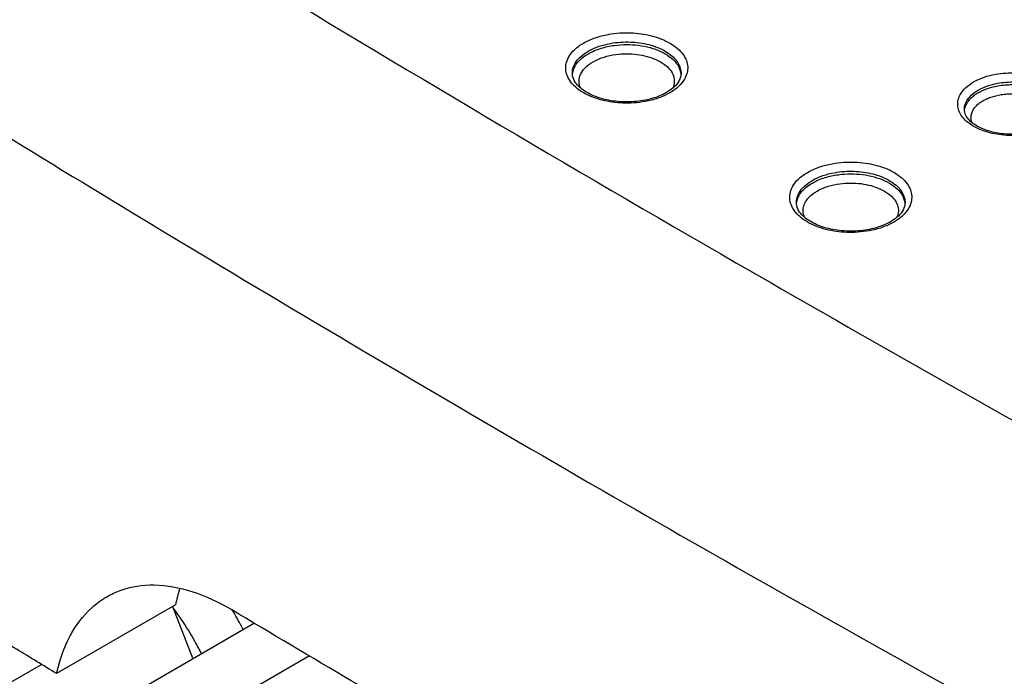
# Model space of a CAD drawing. Header units: inches. Extents: x 0 to 34, y 0 to 22.
# Tile 6 of 60: x 5.897 to 6.415, y 13.598 to 13.944. Entities that reach past the tile are written whole.
import ezdxf

# ---------------------------------------------------------------- set-up
doc = ezdxf.new("R2010")
doc.units = ezdxf.units.IN
doc.header["$LTSCALE"] = 1.87
doc.header["$MEASUREMENT"] = 0
doc.layers.get('0').update_dxf_attribs({"linetype": 'CONTINUOUS'})

msp = doc.modelspace()

# ---------------------------------------------------------------- linework, layer by layer
at = {"color": 7, "linetype": 'CONTINUOUS'}
for p, q in [((6.24451, 13.9157), (6.24451, 13.9157)), ((6.36236, 13.84766), (6.36236, 13.84765)), ((5.97856, 13.63606), (5.916, 13.59994)), ((5.97703, 13.63518), (5.98771, 13.60764)), ((6.02019, 13.62639), (5.90759, 13.56138)), ((6.04913, 13.60928), (5.95759, 13.55642)), ((5.84111, 13.56612), (5.90807, 13.60478))]:
    msp.add_line(p, q, dxfattribs=at)
for points, knots in [([(5.99881, 14.47887), (6.10435, 14.43215), (6.31112, 14.33565), (6.61117, 14.17991), (6.89671, 14.01527), (7.16689, 13.84221), (7.33874, 13.7198), (7.42178, 13.65726)], [0, 0, 0, 0, 0.210285, 0.415611, 0.615769, 0.810602, 1, 1, 1, 1]), ([(5.48349, 14.14224), (5.59991, 14.06481), (5.77211, 13.95435), (5.94678, 13.84788), (6.00228, 13.81458)], [0, 0, 0, 0, 0.683559, 1, 1, 1, 1]), ([(6.01057, 13.97186), (6.09771, 13.91893), (6.30956, 13.79351), (6.65279, 13.60233), (6.91102, 13.46831), (7.04214, 13.4026)], [0, 0, 0, 0, 0.259527, 0.626647, 1, 1, 1, 1]), ([(6.19323, 13.93181), (6.19522, 13.93296), (6.19944, 13.93481), (6.2059, 13.93645), (6.2121, 13.93721), (6.21792, 13.9373), (6.22352, 13.93681), (6.22897, 13.93575), (6.23416, 13.93409), (6.23881, 13.93185), (6.24268, 13.92913), (6.24559, 13.92605), (6.24742, 13.92275), (6.24816, 13.91937), (6.24783, 13.91593), (6.24691, 13.91378), (6.24629, 13.91273)], [0, 0, 0, 0, 0.098258, 0.195379, 0.283559, 0.364638, 0.443463, 0.523075, 0.6014, 0.675339, 0.742642, 0.802314, 0.854714, 0.901647, 0.947887, 1, 1, 1, 1]), ([(6.18912, 13.90852), (6.18806, 13.90945), (6.18625, 13.91137), (6.18442, 13.91467), (6.18368, 13.91805), (6.18401, 13.92149), (6.18554, 13.92508), (6.18862, 13.92876), (6.19152, 13.93082), (6.19323, 13.93181)], [0, 0, 0, 0, 0.146378, 0.274921, 0.390051, 0.503479, 0.631317, 0.792968, 1, 1, 1, 1]), ([(6.18733, 13.9157), (6.18731, 13.91655), (6.18753, 13.91849), (6.18886, 13.92158), (6.1916, 13.92486), (6.19418, 13.9267), (6.1957, 13.92758)], [0, 0, 0, 0, 0.166684, 0.381215, 0.652485, 1, 1, 1, 1]), ([(6.1957, 13.92758), (6.19748, 13.9286), (6.20125, 13.93025), (6.207, 13.93171), (6.21253, 13.93239), (6.21771, 13.93246), (6.2227, 13.93203), (6.22755, 13.93108), (6.23217, 13.9296), (6.23632, 13.92761), (6.23977, 13.92519), (6.24235, 13.92244), (6.24398, 13.9195), (6.24449, 13.9172), (6.24451, 13.91596), (6.2445, 13.9157)], [0, 0, 0, 0, 0.107615, 0.213912, 0.310399, 0.399108, 0.485352, 0.572462, 0.658165, 0.739069, 0.812711, 0.878003, 0.93534, 0.986692, 1, 1, 1, 1]), ([(6.19572, 13.9262), (6.19783, 13.92741), (6.20231, 13.92927), (6.20916, 13.93073), (6.21579, 13.93116), (6.22211, 13.93077), (6.22815, 13.92959), (6.23372, 13.92762), (6.23844, 13.92492), (6.24199, 13.92163), (6.24385, 13.91841), (6.24432, 13.91638), (6.24441, 13.91568)], [0, 0, 0, 0, 0.130769, 0.258268, 0.375358, 0.487161, 0.598094, 0.705445, 0.803462, 0.889033, 0.962375, 1, 1, 1, 1]), ([(6.18824, 13.91861), (6.18887, 13.92003), (6.191, 13.92301), (6.19394, 13.92517), (6.19572, 13.9262)], [0, 0, 0, 0, 0.428118, 1, 1, 1, 1]), ([(6.1982, 13.92196), (6.20004, 13.92302), (6.20396, 13.92465), (6.20996, 13.92593), (6.21578, 13.92632), (6.22133, 13.92598), (6.22664, 13.92495), (6.23153, 13.92322), (6.23568, 13.92085), (6.23879, 13.91796), (6.24011, 13.91568), (6.2405, 13.91454)], [0, 0, 0, 0, 0.135245, 0.267804, 0.389642, 0.505931, 0.62125, 0.732836, 0.834739, 0.923719, 1, 1, 1, 1]), ([(6.19133, 13.90892), (6.19099, 13.90994), (6.19065, 13.91214), (6.19153, 13.91563), (6.19298, 13.91767), (6.19391, 13.91865)], [0, 0, 0, 0, 0.303833, 0.616336, 1, 1, 1, 1]), ([(6.22919, 13.90261), (6.22614, 13.90174), (6.21976, 13.90067), (6.21016, 13.90085), (6.20123, 13.90271), (6.19397, 13.906), (6.18927, 13.90997), (6.18774, 13.91318), (6.18748, 13.91442)], [0, 0, 0, 0, 0.202486, 0.412995, 0.612216, 0.783541, 0.919168, 1, 1, 1, 1]), ([(6.24355, 13.91214), (6.2429, 13.91088), (6.24117, 13.90879), (6.23903, 13.90715), (6.23797, 13.90646)], [0, 0, 0, 0, 0.527489, 1, 1, 1, 1]), ([(6.2405, 13.91454), (6.24085, 13.91352), (6.24119, 13.91132), (6.24065, 13.90917), (6.2402, 13.90816)], [0, 0, 0, 0, 0.492966, 1, 1, 1, 1]), ([(6.39841, 13.91133), (6.40018, 13.91235), (6.40392, 13.91399), (6.40964, 13.91545), (6.41514, 13.91614), (6.42034, 13.91622), (6.42535, 13.91579), (6.43024, 13.91484), (6.43488, 13.91335), (6.43904, 13.91135), (6.4425, 13.90892), (6.44509, 13.90615), (6.44672, 13.90319), (6.44735, 13.90015), (6.44703, 13.89708), (6.44619, 13.89517), (6.44563, 13.89424)], [0, 0, 0, 0, 0.097827, 0.193956, 0.281583, 0.362769, 0.441996, 0.52199, 0.600568, 0.674679, 0.742115, 0.801926, 0.854521, 0.901726, 0.948108, 1, 1, 1, 1]), ([(6.23231, 13.90278), (6.23016, 13.90204), (6.22594, 13.90097), (6.21973, 13.90021), (6.21391, 13.90012), (6.20832, 13.90061), (6.20286, 13.90167), (6.19768, 13.90334), (6.19303, 13.90557), (6.1903, 13.90748), (6.18912, 13.90852)], [0, 0, 0, 0, 0.15072, 0.287562, 0.413387, 0.535714, 0.659261, 0.78081, 0.895555, 1, 1, 1, 1]), ([(6.39814, 13.88814), (6.39693, 13.88886), (6.39474, 13.8904), (6.39215, 13.89317), (6.39053, 13.89613), (6.38989, 13.89917), (6.39022, 13.90224), (6.39161, 13.90541), (6.39434, 13.90864), (6.3969, 13.91046), (6.39841, 13.91133)], [0, 0, 0, 0, 0.142364, 0.268631, 0.379664, 0.479317, 0.577234, 0.686783, 0.824092, 1, 1, 1, 1]), ([(6.39353, 13.89667), (6.39352, 13.89745), (6.39373, 13.89919), (6.39492, 13.9019), (6.39732, 13.90474), (6.39956, 13.90633), (6.40088, 13.90709)], [0, 0, 0, 0, 0.174125, 0.388075, 0.656251, 1, 1, 1, 1]), ([(6.40088, 13.90709), (6.40244, 13.90799), (6.40572, 13.90943), (6.41074, 13.91071), (6.41557, 13.91131), (6.42013, 13.91139), (6.42453, 13.91101), (6.42882, 13.91018), (6.43289, 13.90887), (6.43654, 13.90711), (6.43958, 13.90497), (6.44185, 13.90255), (6.44328, 13.89995), (6.4437, 13.89793), (6.44371, 13.89687), (6.44371, 13.89667)], [0, 0, 0, 0, 0.107237, 0.212615, 0.308666, 0.39765, 0.484482, 0.572157, 0.658284, 0.739517, 0.813436, 0.878998, 0.93665, 0.988388, 1, 1, 1, 1]), ([(6.4009, 13.90572), (6.40162, 13.90613), (6.4032, 13.90694), (6.40581, 13.90797), (6.40879, 13.90884), (6.41213, 13.90951), (6.41578, 13.90992), (6.4197, 13.91), (6.42378, 13.90971), (6.42789, 13.90901), (6.43186, 13.90786), (6.43548, 13.9063), (6.43859, 13.90436), (6.44104, 13.90213), (6.44274, 13.8997), (6.44341, 13.8978), (6.44358, 13.8968), (6.4436, 13.89666)], [0, 0, 0, 0, 0.051255, 0.108525, 0.172101, 0.241945, 0.317593, 0.398141, 0.482343, 0.568569, 0.654057, 0.735624, 0.810733, 0.878132, 0.937898, 0.991405, 1, 1, 1, 1]), ([(6.39416, 13.89862), (6.39444, 13.89937), (6.39522, 13.90081), (6.39682, 13.90271), (6.39874, 13.90436), (6.40016, 13.90529), (6.4009, 13.90572)], [0, 0, 0, 0, 0.24118, 0.489199, 0.743196, 1, 1, 1, 1]), ([(6.40338, 13.90148), (6.404, 13.90184), (6.40535, 13.90253), (6.4076, 13.90342), (6.41016, 13.90417), (6.41303, 13.90475), (6.41618, 13.90509), (6.41955, 13.90517), (6.42306, 13.90492), (6.42659, 13.90431), (6.43001, 13.90333), (6.43313, 13.90198), (6.435, 13.90082), (6.43583, 13.90018)], [0, 0, 0, 0, 0.063219, 0.133858, 0.212275, 0.298421, 0.391726, 0.491076, 0.594933, 0.701288, 0.806734, 0.907349, 1, 1, 1, 1]), ([(6.3975, 13.89018), (6.39737, 13.89055), (6.39708, 13.8916), (6.397, 13.89338), (6.3975, 13.89541), (6.39849, 13.89726), (6.39986, 13.8989), (6.40095, 13.89983), (6.40154, 13.90027)], [0, 0, 0, 0, 0.099654, 0.278534, 0.453383, 0.630771, 0.813188, 1, 1, 1, 1]), ([(6.43034, 13.88537), (6.42765, 13.8846), (6.42201, 13.88365), (6.41353, 13.88381), (6.40565, 13.88546), (6.39929, 13.88835), (6.39525, 13.89174), (6.39394, 13.89441), (6.39371, 13.89539)], [0, 0, 0, 0, 0.20482, 0.418052, 0.619494, 0.791756, 0.926645, 1, 1, 1, 1]), ([(6.43324, 13.88547), (6.43134, 13.88482), (6.42761, 13.88386), (6.4221, 13.88318), (6.41691, 13.8831), (6.41189, 13.88353), (6.40701, 13.88447), (6.40236, 13.88596), (6.39948, 13.88735), (6.39814, 13.88814)], [0, 0, 0, 0, 0.166645, 0.318549, 0.45929, 0.596633, 0.735307, 0.871526, 1, 1, 1, 1]), ([(6.31108, 13.86377), (6.31307, 13.86492), (6.3173, 13.86676), (6.32375, 13.86841), (6.32996, 13.86917), (6.33577, 13.86925), (6.34137, 13.86876), (6.34682, 13.8677), (6.35201, 13.86604), (6.35666, 13.86381), (6.36053, 13.86109), (6.36344, 13.858), (6.36527, 13.85471), (6.36601, 13.85133), (6.36568, 13.84789), (6.36476, 13.84574), (6.36414, 13.84468)], [0, 0, 0, 0, 0.098258, 0.195379, 0.283559, 0.364638, 0.443463, 0.523075, 0.6014, 0.675339, 0.742642, 0.802314, 0.854714, 0.901647, 0.947887, 1, 1, 1, 1]), ([(6.30697, 13.84048), (6.30592, 13.8414), (6.3041, 13.84333), (6.30227, 13.84662), (6.30153, 13.85), (6.30186, 13.85344), (6.30339, 13.85703), (6.30647, 13.86071), (6.30937, 13.86278), (6.31108, 13.86377)], [0, 0, 0, 0, 0.146378, 0.274921, 0.390051, 0.503479, 0.631317, 0.792968, 1, 1, 1, 1]), ([(6.31355, 13.85953), (6.31533, 13.86056), (6.3191, 13.8622), (6.32485, 13.86367), (6.33038, 13.86434), (6.33556, 13.86442), (6.34055, 13.86398), (6.3454, 13.86304), (6.35002, 13.86155), (6.35417, 13.85956), (6.35762, 13.85714), (6.3602, 13.85439), (6.36183, 13.85146), (6.36234, 13.84915), (6.36236, 13.84791), (6.36236, 13.84766)], [0, 0, 0, 0, 0.107615, 0.213912, 0.310399, 0.399108, 0.485352, 0.572462, 0.658165, 0.739069, 0.812711, 0.878003, 0.93534, 0.986692, 1, 1, 1, 1]), ([(6.31357, 13.85815), (6.31568, 13.85937), (6.32016, 13.86122), (6.32701, 13.86268), (6.33364, 13.86312), (6.33996, 13.86273), (6.346, 13.86155), (6.35157, 13.85958), (6.3563, 13.85687), (6.35984, 13.85359), (6.3617, 13.85037), (6.36217, 13.84833), (6.36226, 13.84763)], [0, 0, 0, 0, 0.130769, 0.258268, 0.375358, 0.487161, 0.598094, 0.705445, 0.803462, 0.889033, 0.962375, 1, 1, 1, 1]), ([(6.30518, 13.84765), (6.30516, 13.8485), (6.30539, 13.85045), (6.30671, 13.85353), (6.30945, 13.85681), (6.31203, 13.85865), (6.31355, 13.85953)], [0, 0, 0, 0, 0.166684, 0.381215, 0.652485, 1, 1, 1, 1]), ([(6.3061, 13.85057), (6.30672, 13.85198), (6.30885, 13.85496), (6.31179, 13.85712), (6.31357, 13.85815)], [0, 0, 0, 0, 0.428118, 1, 1, 1, 1]), ([(6.31605, 13.85392), (6.31789, 13.85498), (6.32181, 13.8566), (6.32781, 13.85788), (6.33363, 13.85827), (6.33919, 13.85793), (6.34449, 13.8569), (6.34938, 13.85517), (6.35353, 13.8528), (6.35664, 13.84992), (6.35796, 13.84763), (6.35835, 13.84649)], [0, 0, 0, 0, 0.135245, 0.267804, 0.389642, 0.505931, 0.62125, 0.732836, 0.834739, 0.923719, 1, 1, 1, 1]), ([(6.30919, 13.84088), (6.30884, 13.84189), (6.3085, 13.84409), (6.30938, 13.84759), (6.31083, 13.84962), (6.31176, 13.85061)], [0, 0, 0, 0, 0.303833, 0.616336, 1, 1, 1, 1]), ([(6.34704, 13.83457), (6.34399, 13.8337), (6.33761, 13.83262), (6.32801, 13.8328), (6.31908, 13.83466), (6.31182, 13.83796), (6.30712, 13.84193), (6.30559, 13.84513), (6.30533, 13.84637)], [0, 0, 0, 0, 0.202486, 0.412995, 0.612216, 0.783541, 0.919168, 1, 1, 1, 1]), ([(6.35835, 13.84649), (6.3587, 13.84548), (6.35904, 13.84328), (6.3585, 13.84112), (6.35805, 13.84011)], [0, 0, 0, 0, 0.492966, 1, 1, 1, 1]), ([(6.35016, 13.83474), (6.34801, 13.834), (6.34379, 13.83292), (6.33758, 13.83216), (6.33176, 13.83208), (6.32617, 13.83257), (6.32071, 13.83363), (6.31553, 13.83529), (6.31088, 13.83752), (6.30816, 13.83944), (6.30697, 13.84048)], [0, 0, 0, 0, 0.15072, 0.287562, 0.413387, 0.535714, 0.659261, 0.78081, 0.895555, 1, 1, 1, 1]), ([(6.3614, 13.8441), (6.36075, 13.84283), (6.35902, 13.84074), (6.35688, 13.83911), (6.35582, 13.83842)], [0, 0, 0, 0, 0.527489, 1, 1, 1, 1]), ([(6.00228, 13.81458), (6.06888, 13.77463), (6.26073, 13.66174), (6.49477, 13.53137), (6.66268, 13.442), (6.70276, 13.4209)], [0, 0, 0, 0, 0.289925, 0.830932, 1, 1, 1, 1]), ([(5.94245, 13.64039), (5.9447, 13.64169), (5.95257, 13.6454), (5.9681, 13.64768), (5.98839, 13.64378), (6.00145, 13.63752), (6.008, 13.63361)], [0, 0, 0, 0, 0.112478, 0.375393, 0.667668, 1, 1, 1, 1]), ([(5.916, 13.59994), (5.90899, 13.60421), (5.89499, 13.61275), (5.87402, 13.6256), (5.86007, 13.63419), (5.8531, 13.63849)], [0, 0, 0, 0, 0.333683, 0.667016, 1, 1, 1, 1]), ([(5.916, 13.59994), (5.91753, 13.60679), (5.92185, 13.61951), (5.93183, 13.63307), (5.9396, 13.63874), (5.94245, 13.64039)], [0, 0, 0, 0, 0.425086, 0.80225, 1, 1, 1, 1]), ([(5.99234, 13.61031), (5.99124, 13.61246), (5.98789, 13.61871), (5.9829, 13.62683), (5.97883, 13.63265), (5.97739, 13.63461)], [0, 0, 0, 0, 0.254198, 0.744077, 1, 1, 1, 1]), ([(6.39125, 13.41232), (6.34803, 13.43639), (6.26209, 13.48482), (6.13433, 13.55858), (6.04993, 13.6085), (6.008, 13.63361)], [0, 0, 0, 0, 0.33534, 0.668677, 1, 1, 1, 1]), ([(6.01426, 13.62297), (6.01399, 13.6235), (6.01215, 13.62706), (6.01019, 13.63056), (6.00844, 13.63348)], [0, 0, 0, 0, 0.150184, 1, 1, 1, 1])]:
    msp.add_open_spline(points, degree=3, knots=knots, dxfattribs=at)
for points in [[(6.18739, 13.91535), (6.18749, 13.91647), (6.18779, 13.91758), (6.18824, 13.91861)], [(6.19391, 13.91865), (6.19516, 13.91997), (6.19664, 13.92106), (6.1982, 13.92196)], [(6.18748, 13.91442), (6.18739, 13.91484), (6.18734, 13.91527), (6.18733, 13.9157)], [(6.24629, 13.91273), (6.2455, 13.9114), (6.2445, 13.9102), (6.24338, 13.90913)], [(6.24451, 13.9157), (6.24448, 13.91447), (6.24411, 13.91324), (6.24355, 13.91214)], [(6.24441, 13.91568), (6.24443, 13.9155), (6.24445, 13.91532), (6.24446, 13.91514)], [(6.19145, 13.90859), (6.19141, 13.9087), (6.19137, 13.90881), (6.19133, 13.90892)], [(6.24338, 13.90913), (6.24195, 13.90776), (6.24032, 13.9066), (6.23861, 13.90561)], [(6.23686, 13.90578), (6.23446, 13.9044), (6.23186, 13.90338), (6.22919, 13.90261)], [(6.23727, 13.90488), (6.23568, 13.90406), (6.23401, 13.90337), (6.23231, 13.90278)], [(6.23797, 13.90646), (6.23761, 13.90623), (6.23723, 13.906), (6.23686, 13.90578)], [(6.23861, 13.90561), (6.23817, 13.90536), (6.23772, 13.90511), (6.23727, 13.90488)], [(6.40154, 13.90027), (6.40212, 13.90071), (6.40274, 13.90111), (6.40338, 13.90148)], [(6.39371, 13.89539), (6.3936, 13.89581), (6.39354, 13.89624), (6.39353, 13.89667)], [(6.39361, 13.89641), (6.3937, 13.89717), (6.39388, 13.89791), (6.39416, 13.89862)], [(6.30524, 13.8473), (6.30534, 13.84843), (6.30564, 13.84953), (6.3061, 13.85057)], [(6.31176, 13.85061), (6.31301, 13.85193), (6.31449, 13.85301), (6.31605, 13.85392)], [(6.30533, 13.84637), (6.30524, 13.84679), (6.30519, 13.84722), (6.30518, 13.84765)], [(6.36414, 13.84468), (6.36335, 13.84335), (6.36235, 13.84215), (6.36123, 13.84108)], [(6.36236, 13.84765), (6.36233, 13.84643), (6.36196, 13.8452), (6.3614, 13.8441)], [(6.36226, 13.84763), (6.36228, 13.84745), (6.3623, 13.84728), (6.36231, 13.8471)], [(6.3093, 13.84055), (6.30926, 13.84066), (6.30922, 13.84077), (6.30919, 13.84088)], [(6.36123, 13.84108), (6.3598, 13.83971), (6.35817, 13.83855), (6.35646, 13.83756)], [(6.35471, 13.83774), (6.35231, 13.83635), (6.34971, 13.83533), (6.34704, 13.83457)], [(6.35512, 13.83683), (6.35353, 13.83601), (6.35186, 13.83532), (6.35016, 13.83474)], [(6.35582, 13.83842), (6.35546, 13.83818), (6.35509, 13.83796), (6.35471, 13.83774)], [(6.35646, 13.83756), (6.35602, 13.83731), (6.35557, 13.83707), (6.35512, 13.83683)], [(5.98072, 13.6444), (5.97986, 13.64166), (5.97915, 13.63887), (5.97856, 13.63606)], [(5.97739, 13.63461), (5.9773, 13.63474), (5.9772, 13.63487), (5.97711, 13.635)]]:
    msp.add_open_spline(points, degree=3, dxfattribs=at)

doc.saveas('drawing.dxf')
